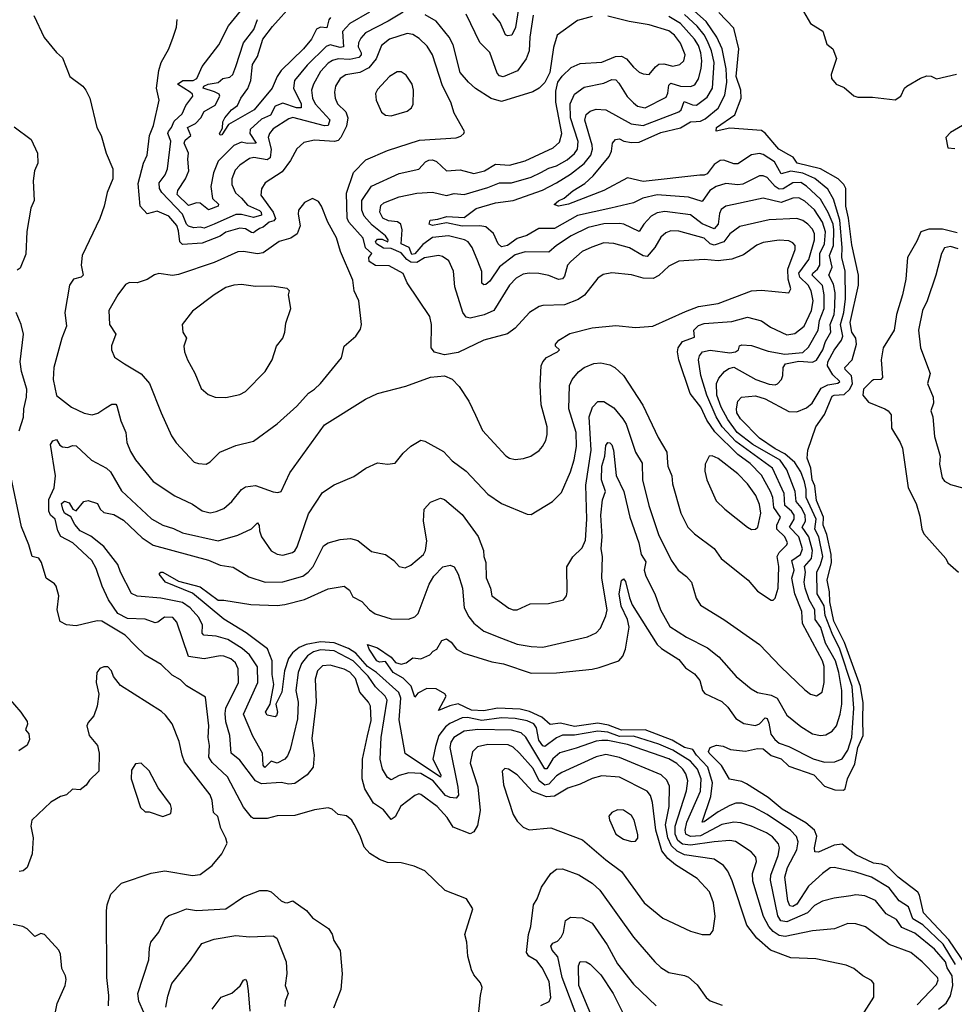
# Model space of a CAD drawing. Extents: x 1246169 to 1426871, y 660025 to 763458.
# Tile 183 of 256: x 1324768 to 1329515, y 705739 to 710743. Entities that reach past the tile are written whole.
import ezdxf

# ---------------------------------------------------------------- set-up
doc = ezdxf.new("R2010")
doc.units = 0

msp = doc.modelspace()

# ---------------------------------------------------------------- linework, layer by layer
at = {"layer": '0CON20XD'}
for points in [[(1326715, 710781.9), (1326638.8, 710735), (1326524.1, 710675.9), (1326500.8, 710649.2), (1326489.2, 710625), (1326487.3, 710605), (1326501.7, 710575), (1326501.3, 710565), (1326489.4, 710550.6), (1326445, 710541.2), (1326385, 710543.7), (1326356.1, 710536.1), (1326335, 710522.4), (1326295, 710479.6), (1326260, 710415), (1326250.5, 710385), (1326255.6, 710345), (1326268, 710315), (1326342.5, 710235), (1326335, 710205.5), (1326316.2, 710203.8), (1326155, 710245.6), (1326135, 710239.2), (1326055, 710188.2), (1326036.2, 710165), (1326030, 710145), (1326044.6, 710085), (1326039.1, 710040.9), (1326025, 710031.9), (1325957.1, 710042.9), (1325935, 710038.6), (1325886.4, 710003.6), (1325862.1, 709977.9), (1325845.3, 709935), (1325845.8, 709905), (1325863.1, 709863.1), (1325895, 709837.1), (1325925, 709801.2), (1325985, 709773.6), (1325994.3, 709765), (1325995, 709749.1), (1325955, 709738.2), (1325895, 709752.6), (1325865, 709753.7), (1325755.8, 709704.2), (1325705, 709684), (1325685, 709688.4), (1325652.5, 709685), (1325625, 709693.3), (1325615, 709704.1), (1325594.5, 709754.5), (1325488.9, 709865), (1325478, 709885), (1325476.3, 709915), (1325505.6, 709954.4), (1325518.6, 709985), (1325535.2, 710125.2), (1325520.6, 710165), (1325523.4, 710175), (1325539.2, 710195), (1325551.6, 710228.4), (1325592.2, 710265), (1325611.9, 710308.1), (1325646.2, 710355), (1325645.3, 710365), (1325633.9, 710375), (1325568.6, 710415), (1325596.4, 710433.6), (1325648.8, 710435), (1325667.8, 710445), (1325694.4, 710505), (1325778.5, 710615), (1325828.3, 710711.7), (1325944.1, 710855)], [(1327312.9, 710877.1), (1327286.6, 710703.4), (1327267.1, 710665), (1327245, 710660.6), (1327235, 710667.1), (1327208.7, 710728.6), (1327170.5, 710775)], [(1326345.8, 710754.2), (1326337, 710743), (1326327.7, 710702.3), (1326295, 710705.2), (1326275.3, 710695), (1326250, 710645), (1326209.3, 710595), (1326095.3, 710485), (1326075.3, 710455), (1326049.6, 710395), (1325958, 710285), (1325829, 710211), (1325795, 710158.2), (1325785, 710156), (1325781.8, 710165), (1325797.4, 710192.6), (1325799.5, 710225), (1325809.4, 710245), (1325843.1, 710285), (1325873.2, 710306.8), (1325890.6, 710345), (1325925.9, 710394.1), (1325941, 710435), (1325949.8, 710515), (1325975, 710555.5), (1326003.2, 710645), (1326051.6, 710708.4), (1326155.4, 710824.6)], [(1328905, 706434.6), (1328885, 706432.3), (1328845.2, 706404.8), (1328775, 706340.3), (1328715, 706248.6), (1328695, 706236.7), (1328679.5, 706239.5), (1328669.1, 706265), (1328653.6, 706385), (1328667.8, 706435), (1328715.9, 706525), (1328722.2, 706565), (1328712.9, 706592.9), (1328682.5, 706625), (1328565, 706703.9), (1328495, 706740.6), (1328435, 706761.9), (1328405, 706761.2), (1328375, 706749.4), (1328315, 706718.1), (1328245, 706666), (1328234.5, 706664.5), (1328277.7, 706795), (1328287.1, 706865), (1328263.8, 706945), (1328204.9, 707005), (1328187.5, 707035), (1328145, 707044.6), (1328081.2, 707081.2), (1327944.2, 707134.2), (1327825, 707132.9), (1327757.7, 707157.7), (1327705, 707167.8), (1327585, 707151.1), (1327515, 707168.4), (1327462.2, 707162.2), (1327419.2, 707199.2), (1327356.9, 707226.9), (1327309, 707239), (1327195, 707244), (1327125, 707231.5), (1327063.3, 707235), (1326995, 707267), (1326953, 707257), (1326895, 707232.9), (1326934.5, 707305), (1326927.8, 707317.8), (1326883.4, 707343.4), (1326835, 707343.6), (1326790, 707320), (1326775, 707300), (1326756.5, 707356.5), (1326715, 707396.9), (1326664, 707425), (1326625, 707482.5), (1326595, 707478.6), (1326581.4, 707485), (1326542.5, 707545), (1326535, 707567.5), (1326585, 707551.4), (1326655, 707504), (1326676.9, 707476.9), (1326705, 707467.8), (1326730.8, 707475), (1326765, 707500.3), (1326805, 707495.5), (1326851.2, 707515), (1326867.5, 707535), (1326886.7, 707545), (1326911.9, 707588.1), (1326935, 707596.5), (1326959.7, 707579.7), (1326986.2, 707545), (1327023.8, 707523.8), (1327165, 707479.3), (1327225, 707470), (1327365, 707423.1), (1327495, 707423.8), (1327675, 707442.1), (1327710.6, 707450.6), (1327810.8, 707485), (1327831.9, 707508.1), (1327845.3, 707544.7), (1327863.8, 707656.2), (1327855.7, 707695.7), (1327823.5, 707763.5), (1327813.1, 707825), (1327825, 707892.5), (1327835, 707902), (1327845, 707888.8), (1327864.7, 707805), (1327879.4, 707769.4), (1328005, 707568.5), (1328027.4, 707547.4), (1328115, 707491.5), (1328149.3, 707449.3), (1328195, 707419.4), (1328221.9, 707385), (1328236.7, 707335), (1328248.2, 707318.2), (1328335, 707277.9), (1328365, 707249.5), (1328405, 707191.5), (1328446.5, 707166.5), (1328505, 707156.2), (1328525, 707165.3), (1328555, 707194.6), (1328565, 707192.2), (1328572.1, 707167.9), (1328583, 707113), (1328603.1, 707085), (1328625, 707067.1), (1328675, 707048.9), (1328797.4, 706987.4), (1328855, 706970.7), (1328908.3, 706971.7), (1328945, 706987.3), (1328975, 707031.1), (1328994.3, 707095), (1329004.6, 707245), (1328996.5, 707355), (1328934.3, 707544.3), (1328894, 707624), (1328858.3, 707715), (1328853.6, 707765), (1328818.2, 707825), (1328817.1, 707935), (1328836, 707974), (1328846.9, 708015), (1328827.4, 708115), (1328806.8, 708155), (1328813, 708205), (1328761.9, 708315), (1328763.2, 708355), (1328754.6, 708394.6), (1328735, 708444.7), (1328705, 708493), (1328655, 708537.3), (1328605, 708562), (1328525, 708616.7), (1328429.3, 708715), (1328410.7, 708745), (1328409, 708765), (1328415.8, 708804.2), (1328434.7, 708825.3), (1328505, 708831.4), (1328555, 708816), (1328675, 708751.8), (1328715, 708750.4), (1328765, 708770.2), (1328793.7, 708795), (1328838.9, 708871.1), (1328872, 708888), (1328924.1, 708895.9), (1328933.3, 708905), (1328898, 708938), (1328870.6, 708985), (1328873.4, 709005), (1328905.3, 709064.7), (1328942.4, 709115), (1328948.6, 709135), (1328936.9, 709195), (1328953.4, 709255), (1328961.7, 709325), (1328960.5, 709465), (1328943.2, 709535), (1328946.2, 709585), (1328934.3, 709725), (1328901.5, 709831.5), (1328872.4, 709882.4), (1328807.1, 709937.1), (1328745, 709963.3), (1328685, 709973.3), (1328635, 709959.2), (1328601.8, 710021.8), (1328545, 710058.3), (1328525, 710063.8), (1328485, 710055.8), (1328415, 710010), (1328395, 710010), (1328345, 710029.7), (1328325, 710027.8), (1328295, 710006.9), (1328259.4, 709960.6), (1328245, 709953.1), (1328222.5, 709952.5), (1327935, 709920.9), (1327855, 709939.7), (1327735, 709874.6), (1327555, 709806.2), (1327505, 709795.5), (1327483.3, 709803.3), (1327505, 709822.3), (1327534, 709836), (1327576.8, 709873.2), (1327638.9, 709911.1), (1327680.5, 709949.5), (1327761.1, 710048.9), (1327773.1, 710075), (1327779.4, 710115), (1327794.7, 710135.3), (1327815, 710137.5), (1327836.3, 710126.3), (1327875, 710119.1), (1327915, 710120.8), (1328025, 710169.2), (1328125, 710193.5), (1328175.8, 710225), (1328203.6, 710226.4), (1328225, 710227.3), (1328250.2, 710239.8), (1328316.4, 710293.6), (1328349.5, 710360.5), (1328360, 710425), (1328356.8, 710493.2), (1328335.1, 710595), (1328309.6, 710655), (1328254.9, 710734.9), (1328164.2, 710814.2)], [(1324840, 710765), (1324892.4, 710652.4), (1324955, 710576.2), (1324985, 710550), (1325022, 710455), (1325088.8, 710405), (1325104, 710385), (1325124.2, 710344.2), (1325159.2, 710195), (1325180.8, 710155), (1325206, 710065), (1325240, 709985), (1325240.8, 709935), (1325212.5, 709865), (1325197.1, 709795), (1325175, 709732.5), (1325085.6, 709545), (1325078.9, 709495), (1325090.5, 709445), (1325080, 709435), (1325041.4, 709425), (1325020.4, 709395), (1324997.5, 709255), (1325004.4, 709185), (1324981.9, 709125), (1324941.4, 708975), (1324937.5, 708915), (1324954.2, 708834.2), (1325031.2, 708775), (1325095, 708743.5), (1325135, 708735.6), (1325165, 708743.1), (1325205, 708771.5), (1325235, 708790), (1325255, 708788.6), (1325261.7, 708781.7), (1325281.2, 708705), (1325307.3, 708645), (1325311.5, 708595), (1325329.6, 708549.6), (1325356.2, 708506.2), (1325445, 708396.9), (1325555, 708324.4), (1325645, 708280.4), (1325695, 708246.9), (1325735, 708237.3)], [(1326535, 707103.8), (1326552.2, 707182.2), (1326549.8, 707255), (1326539.7, 707275), (1326496.1, 707325), (1326473.8, 707395), (1326445, 707427.1), (1326415, 707442.9), (1326345, 707463.1), (1326305, 707458.8), (1326280, 707435), (1326268.9, 707391.1), (1326273.1, 707275), (1326250.9, 707090.9), (1326263.9, 707005), (1326257.5, 706945), (1326228.5, 706905), (1326165, 706861.1), (1326135, 706858.7), (1326095, 706866.2), (1325995, 706859.2), (1325966, 706876), (1325885, 706979.7), (1325841.2, 707015), (1325835.3, 707105), (1325814.8, 707174.8), (1325811.8, 707218.2), (1325815.2, 707245), (1325879.5, 707375), (1325876.6, 707445), (1325864.5, 707475), (1325840.6, 707495), (1325805, 707509.6), (1325785, 707510.9), (1325705, 707494.4), (1325625, 707507.1), (1325565, 707682), (1325544.7, 707704.7), (1325503.3, 707706.7), (1325468.4, 707681.6), (1325455, 707678.9), (1325405, 707697.2), (1325315, 707699.8), (1325265.8, 707725), (1325218.3, 707795), (1325186.1, 707865), (1325155.4, 707955), (1325134, 707995), (1325036.9, 708085), (1324977.2, 708117.2), (1324962, 708145), (1324947.3, 708205), (1324924.5, 708224.5), (1324915.9, 708245), (1324914.8, 708305), (1324942.4, 708365), (1324949.5, 708425), (1324924.4, 708585), (1324935, 708603.8), (1324955, 708610), (1324971.8, 708581.8), (1324985, 708572.1), (1325011.5, 708568.5), (1325035, 708579.2), (1325055, 708576.9), (1325132.5, 708505), (1325209.1, 708465), (1325228.2, 708445), (1325285, 708348.2), (1325437, 708207), (1325494.2, 708175), (1325548.3, 708158.3), (1325595.3, 708135.3), (1325775, 708095.3), (1325875, 708123.5), (1325945, 708156.2), (1325975, 708185.7), (1325983.2, 708173.2), (1325985.5, 708145), (1325996.4, 708115), (1326045, 708044.4), (1326075, 708027.9), (1326105, 708022.5), (1326154, 708036), (1326165.8, 708044.2), (1326176.2, 708063.8), (1326235, 708232.5), (1326305, 708340.8), (1326365, 708380), (1326465, 708421.2), (1326525.9, 708464.1), (1326585, 708491.2), (1326635, 708484.2), (1326675, 708490), (1326715, 708540), (1326753.6, 708576.4), (1326805, 708606.9), (1326825, 708601.9), (1326919.6, 708549.6), (1326965, 708501.9), (1327035, 708448.6), (1327145, 708332.5), (1327215, 708284.2), (1327345, 708231.2), (1327365, 708228.8), (1327473.3, 708295), (1327519.5, 708340.5), (1327566, 708445), (1327584.3, 708505.7), (1327596.1, 708573.9), (1327594.2, 708645), (1327556.9, 708765), (1327560.5, 708885), (1327574.5, 708915), (1327606.6, 708953.4), (1327635, 708975.6), (1327684.2, 708995.8), (1327719.6, 708999.6), (1327765, 708988.5), (1327790.6, 708975), (1327834.6, 708934.6), (1327932.9, 708785), (1328010, 708620), (1328054.4, 708545), (1328057.7, 708492.3), (1328059.2, 708475), (1328080.5, 708425), (1328084.4, 708385), (1328125.5, 708235), (1328160.9, 708165), (1328195, 708130.5), (1328295, 708055.7), (1328330, 708005), (1328468.6, 707895), (1328515, 707839.2), (1328585, 707793.8), (1328595, 707793.8), (1328605, 707803.3), (1328620, 707855), (1328624.2, 707965), (1328615.9, 708015), (1328625.2, 708035), (1328665.2, 708074.8), (1328667.1, 708085), (1328654, 708115), (1328613.7, 708155), (1328614, 708175), (1328632.8, 708215), (1328598.8, 708265), (1328593.4, 708315), (1328581.3, 708345), (1328535, 708427.8), (1328477.7, 708487.7), (1328415, 708533.5), (1328298.1, 708648.1), (1328258.8, 708708.8), (1328227.1, 708775), (1328173, 708843), (1328115.2, 709015), (1328109.3, 709055), (1328112.9, 709075), (1328135, 709107.1), (1328195, 709130), (1328191.2, 709165), (1328215, 709189.4), (1328245, 709198.9), (1328385, 709210), (1328465, 709230.9), (1328535, 709212.1), (1328581.2, 709181.2), (1328665, 709141.5), (1328705, 709148.4), (1328752.8, 709185), (1328789, 709265), (1328798.2, 709315), (1328788.6, 709365), (1328772.9, 709395), (1328730, 709435), (1328725.2, 709454.8), (1328776.3, 709525), (1328805.2, 709625), (1328804.8, 709655), (1328795, 709678.5), (1328770.4, 709705), (1328745, 709723.1), (1328715, 709733.6), (1328575, 709725.8), (1328425, 709692.5), (1328375.5, 709654.5), (1328345.1, 709614.9), (1328295, 709598.2), (1328275, 709603.7), (1328245, 709632.9), (1328115, 709668.4), (1328075, 709670), (1328050.3, 709659.7), (1328025, 709638.8), (1327993.7, 709585), (1327955, 709540.3), (1327935, 709543), (1327865, 709583.2), (1327786.2, 709606.2), (1327735, 709609.2), (1327673.4, 709586.6), (1327624.5, 709565), (1327566.4, 709515), (1327550, 709495), (1327535, 709439.2), (1327525, 709426.2), (1327505, 709423.1), (1327455, 709443.3), (1327405, 709452.7), (1327355, 709455.4), (1327325, 709449.6), (1327290.1, 709429.9), (1327256.1, 709393.9), (1327175.2, 709264.8), (1327127.2, 709242.8), (1327055, 709227.2), (1327035, 709231.8), (1327018.2, 709255), (1326977.3, 709385), (1326971.5, 709465), (1326947.7, 709517.7), (1326915, 709539.6), (1326894.7, 709544.7), (1326823.2, 709533.2), (1326785, 709509.3), (1326755, 709511.1), (1326734.5, 709524.5), (1326705, 709558.7), (1326655, 709581.3), (1326615, 709582.3), (1326580.8, 709605), (1326574.9, 709615.1), (1326585, 709628.7), (1326608.5, 709628.5), (1326636.7, 709615), (1326638.5, 709625), (1326625.2, 709645.2), (1326558.3, 709698.3), (1326518.1, 709745), (1326505.6, 709775), (1326505.8, 709825), (1326555, 709897.3), (1326695, 709961.8), (1326795, 709983.1), (1326828.5, 710021.5), (1326845, 710029.7), (1326865, 710031.1), (1326885, 710023.5), (1326935.3, 709975.3), (1327005, 709980.8), (1327075, 709962.1), (1327128.9, 709975), (1327185, 710008.8), (1327255, 710003.2), (1327335, 710025.8), (1327477.9, 710092.1), (1327509.4, 710120.6), (1327520.7, 710165), (1327490.3, 710325), (1327490.7, 710379.3), (1327501.1, 710425), (1327523.2, 710456.8), (1327569.3, 710500.7), (1327615, 710520.4), (1327725, 710528.1), (1327794, 710556), (1327825, 710557.5), (1327849.2, 710545), (1327885, 710502.1), (1327915, 710477.3), (1327935, 710467.7), (1327964.5, 710464.5), (1327996.5, 710503.5), (1328015, 710516.7), (1328039.3, 710519.3), (1328085, 710507.6), (1328120, 710515), (1328140.4, 710535), (1328147.6, 710565), (1328125, 710623.6), (1328093.3, 710665), (1328065, 710686.7), (1327965, 710716.9), (1327863.7, 710733.7), (1327755, 710761.8)], [(1329326.2, 705736.2), (1329425, 705840.5), (1329433.4, 705863.4), (1329428.9, 705875), (1329351.2, 705955), (1329295, 706003.2), (1329183.7, 706043.7), (1329063.4, 706133.4), (1329015, 706148.8), (1328975, 706150), (1328907.3, 706122.7), (1328795, 706112.6), (1328656.7, 706083.3), (1328625, 706089.6), (1328595, 706109.2), (1328572.6, 706135), (1328545.2, 706185), (1328491.9, 706365), (1328489.7, 706405), (1328509.6, 706465), (1328507.7, 706487.7), (1328483.3, 706515), (1328402.8, 706567.2), (1328375, 706571.6), (1328295, 706565.5), (1328175, 706548.2), (1328135, 706553.8), (1328111.3, 706571.3), (1328096.6, 706605), (1328097.1, 706645), (1328154.1, 706825), (1328160.8, 706875), (1328150.5, 706910.5), (1328135.7, 706935), (1328105, 706962.5), (1328065, 706986.2), (1327855, 707059.7), (1327755, 707080.5), (1327725, 707081), (1327695, 707077.2), (1327595, 707040.5), (1327512, 707018), (1327475, 706987.6), (1327445, 706936.9), (1327435, 706936.7), (1327337.9, 707097.9), (1327315, 707118.9), (1327265, 707132.4), (1327094.6, 707135.4), (1327025, 707128.3), (1326972, 707095), (1326958.1, 707071.9), (1326952.6, 707045), (1326992.8, 706842.8), (1326997, 706803), (1326985, 706786.5), (1326955, 706790), (1326931.3, 706801.3), (1326867.4, 706875), (1326805, 706912.5), (1326745, 706915.3), (1326695, 706902.5), (1326655, 706880.5), (1326635, 706892.7), (1326611.1, 706935), (1326598.1, 706985), (1326603.4, 707095), (1326634.4, 707285), (1326624.8, 707305), (1326575, 707352.1), (1326537.3, 707407.3), (1326461.1, 707485), (1326365, 707535.1), (1326295, 707541.5), (1326259.8, 707530.2), (1326229, 707511), (1326198.3, 707471.7), (1326182.6, 707425), (1326170.4, 707335), (1326182.6, 707275), (1326179.2, 707190.8), (1326141.7, 707035), (1326127.9, 707002.1), (1326113.9, 706986.1), (1326075, 706965.2), (1326045, 706974.7), (1326013.5, 706943.5), (1326003.8, 706955), (1326001.3, 707015), (1325952.5, 707102.5), (1325904.5, 707214.5), (1325976.5, 707375), (1325975.2, 707455), (1325935, 707514.8), (1325898, 707548), (1325825, 707593.3), (1325765, 707609.8), (1325703.3, 707615), (1325694.8, 707625), (1325695.6, 707665.6), (1325677.7, 707705), (1325633.7, 707753.7), (1325595, 707781.6), (1325483.8, 707803.8), (1325365, 707813.9), (1325335, 707826.7), (1325279.4, 707935), (1325266.1, 707975), (1325195, 708065.6), (1325128.6, 708118.6), (1325075, 708146), (1325047.3, 708177.3), (1325027.4, 708217.4), (1324995, 708236.3), (1324986.2, 708255), (1324980.3, 708285), (1324995, 708295.7), (1325018.4, 708288.4), (1325038.1, 708255), (1325055, 708246.9), (1325094, 708295), (1325115, 708300.5), (1325162.5, 708285), (1325176.9, 708255), (1325195, 708239.6), (1325245, 708229.2), (1325295, 708200), (1325389.3, 708109.3), (1325445, 708072.4), (1325726.6, 707996.6), (1325785, 707971.8), (1325851.4, 707961.4), (1325931.3, 707911.3), (1326015, 707884.1), (1326105, 707885.9), (1326205, 707915.3), (1326233.1, 707935), (1326258, 707965), (1326310, 708070), (1326335, 708084.5), (1326395, 708101.8), (1326447.2, 708107.2), (1326485, 708097.1), (1326555, 708040.6), (1326625, 708025.7), (1326668, 707995), (1326695, 707964), (1326725, 707957.1), (1326755, 707971.4), (1326819.2, 708025), (1326828.3, 708045), (1326835.7, 708095), (1326818.2, 708195), (1326821.5, 708255), (1326855, 708291.4), (1326905, 708311.9), (1326925, 708304.4), (1327015, 708228.5), (1327096.5, 708116.5), (1327123.8, 708045), (1327125.4, 708015), (1327136.1, 707985), (1327136.7, 707906.7), (1327159.5, 707855), (1327165.7, 707815), (1327252.9, 707752.9), (1327275, 707743.8), (1327295, 707743.8), (1327361.2, 707775), (1327454.2, 707775.8), (1327529.2, 707795), (1327544.5, 707815), (1327548.7, 707835), (1327547.5, 707962.5), (1327576.7, 708013.3), (1327625, 708060), (1327641.3, 708098.7), (1327649.1, 708205), (1327642.5, 708377.5), (1327671.2, 708555), (1327660.3, 708725), (1327677.3, 708775), (1327705, 708803.3), (1327735, 708802.2), (1327785, 708771.2), (1327832, 708715), (1327847.4, 708687.4), (1327896.2, 708546.2), (1327929.2, 708489.2), (1327930.7, 708405), (1327962.8, 708275), (1328013.2, 708126.8), (1328077.4, 707997.4), (1328112.9, 707945), (1328155, 707914.2), (1328180.6, 707885), (1328203.6, 707803.6), (1328225, 707768), (1328345, 707694.4), (1328525, 707568.1), (1328633.1, 707455), (1328755, 707337.1), (1328785, 707315.7), (1328815, 707307.1), (1328843.6, 707326.4), (1328853.8, 707375), (1328854, 707456), (1328845.8, 707485), (1328744.8, 707675), (1328740, 707735), (1328705.6, 707825.6), (1328689.6, 707905), (1328701.2, 707945), (1328690.5, 707995), (1328733.9, 708025), (1328743.5, 708055), (1328724.8, 708115), (1328677.3, 708165), (1328701.6, 708205), (1328701.3, 708225), (1328688.8, 708245), (1328653.9, 708275), (1328650.3, 708335), (1328591.7, 708465), (1328405, 708599.3), (1328335.1, 708675), (1328305.9, 708725), (1328258.7, 708835), (1328227.2, 708935), (1328215.3, 709015), (1328220, 709035), (1328236.7, 709055), (1328275, 709063.3), (1328375, 709051.1), (1328404.2, 709055), (1328419.4, 709065), (1328423.7, 709086.3), (1328435, 709091.4), (1328485, 709087.5), (1328569.5, 709059.5), (1328655, 709044.1), (1328745, 709052.6), (1328775, 709079.1), (1328823, 709165), (1328831.1, 709215), (1328854.1, 709275.9), (1328854.6, 709344.6), (1328845, 709392.7), (1328793.6, 709445), (1328796.1, 709455), (1328819.6, 709475), (1328831.5, 709495), (1328831.7, 709555), (1328854.9, 709605), (1328860, 709665), (1328845.9, 709715), (1328805, 709777), (1328755, 709821.6), (1328725, 709838.4), (1328695, 709836.9), (1328634.8, 709814.8), (1328545, 709836.5), (1328394.7, 709804.7), (1328355, 709795.9), (1328331.6, 709778.4), (1328322.4, 709757.6), (1328316, 709704), (1328295, 709679.7), (1328235, 709705.6), (1328175, 709751.2), (1328045, 709768.1), (1328005, 709762.5), (1327975, 709745.3), (1327937.3, 709705), (1327915, 709666.2), (1327836.4, 709703.6), (1327815, 709708.3), (1327735, 709706), (1327655, 709688), (1327569.2, 709645), (1327493.6, 709596.4), (1327455, 709562.5), (1327335, 709563.2), (1327285, 709548.3), (1327205, 709488.1), (1327155.1, 709414.9), (1327135, 709397.9), (1327125, 709396), (1327114.8, 709404.8), (1327114.3, 709464.3), (1327094.6, 709515.4), (1327065.9, 709585.9), (1327045.6, 709615), (1327026.2, 709625), (1326945, 709644.3), (1326865, 709635.6), (1326815, 709600.4), (1326775, 709554), (1326759.7, 709549.7), (1326745.1, 709585.1), (1326704.5, 709605), (1326710.8, 709675), (1326703.1, 709705), (1326686.5, 709716.5), (1326640.4, 709720.4), (1326612.5, 709735), (1326596.3, 709765), (1326601.3, 709798.7), (1326617.4, 709812.6), (1326695, 709842.9), (1326785, 709861), (1326865, 709866.2), (1326935, 709849.7), (1326975, 709860.7), (1327025, 709854.3), (1327145, 709890), (1327205, 709914.7), (1327265, 709914.7), (1327365, 709942.3), (1327415, 709966.3), (1327455, 709988.6), (1327495, 709999.8), (1327548.1, 710031.9), (1327585, 710063.1), (1327600.7, 710085), (1327604.4, 710125), (1327565.1, 710245.1), (1327563.4, 710315), (1327585, 710364.6), (1327635, 710400.8), (1327735, 710420.3), (1327775, 710439.7), (1327795, 710438.2), (1327811.6, 710421.6), (1327853.7, 710353.7), (1327885, 710320.4), (1327905, 710304), (1327945, 710295.9), (1328050.8, 710349.2), (1328060.6, 710369.4), (1328065, 710410.8), (1328075, 710420.8), (1328125, 710406), (1328175, 710403.2), (1328197.3, 710412.7), (1328215, 710443.1), (1328228.9, 710495), (1328232.8, 710535), (1328227.6, 710575), (1328215, 710611.8), (1328195, 710644.7), (1328125, 710724.1), (1328065, 710760.3)], [(1325735, 708237.3), (1325765, 708244.5), (1325805, 708259.4), (1325845, 708295.6), (1325895, 708355.6), (1325915, 708369.5), (1325965, 708375.4), (1326055, 708344.5), (1326078.9, 708341.1), (1326095, 708345.8), (1326139.1, 708440.9), (1326315.7, 708685), (1326523.8, 708815), (1326585, 708842.9), (1326729.7, 708880.3), (1326855, 708926), (1326925, 708933.3), (1326965, 708916.2), (1326999.1, 708879.1), (1327049.4, 708805), (1327082.8, 708732.8), (1327119.2, 708655), (1327236.6, 708526.6), (1327255, 708514.3), (1327285, 708508.6), (1327327.4, 708512.6), (1327364.5, 708525.5), (1327405.5, 708554.5), (1327422.5, 708575), (1327439.4, 708605), (1327446.9, 708635), (1327447.3, 708675), (1327416.6, 708786.6), (1327410.9, 708885), (1327416.2, 708985), (1327424.5, 709005), (1327444.2, 709025.8), (1327500, 709055), (1327508.8, 709065), (1327488.8, 709085), (1327488.8, 709095), (1327506.2, 709115), (1327561.3, 709148.7), (1327675, 709177.8), (1327795, 709188.9), (1327895, 709179.6), (1327984, 709185), (1328148.8, 709261.2), (1328215, 709285.2), (1328315, 709301.8), (1328485, 709366.2), (1328535, 709369.2), (1328675, 709355.8), (1328685.5, 709375), (1328670.4, 709425), (1328670.3, 709475), (1328707.5, 709575), (1328705.9, 709595.9), (1328695, 709610), (1328675, 709618.8), (1328625, 709622.5), (1328545, 709610.9), (1328512.3, 709597.7), (1328445, 709547.5), (1328385, 709526.2), (1328315, 709517.1), (1328245, 709523.8), (1328115, 709516.7), (1328065, 709490.9), (1328015, 709442.7), (1327985, 709428), (1327935, 709429.2), (1327876, 709446), (1327775, 709457.3), (1327732.2, 709447.8), (1327705, 709429.2), (1327636.3, 709343.7), (1327605, 709320.6), (1327535, 709293.5), (1327425, 709290.4), (1327406, 709285), (1327357.1, 709255), (1327285, 709175.6), (1327245, 709147.5), (1327125, 709114), (1326995, 709051.5), (1326925, 709040.5), (1326875, 709054.2), (1326857.5, 709075), (1326859.5, 709195), (1326850.5, 709235), (1326736.5, 709406.5), (1326715, 709453.3), (1326645, 709491.8), (1326575.2, 709494.8), (1326543.1, 709515), (1326540.6, 709535), (1326556.9, 709555), (1326524.7, 709584.7), (1326513, 709633), (1326439.4, 709715), (1326431, 709735), (1326427.5, 709862.5), (1326463.4, 709966.6), (1326525, 710030.7), (1326635, 710078.2), (1326798.8, 710131.2), (1326985, 710142.9), (1327007.8, 710152.2), (1327023.3, 710165), (1327026.2, 710175), (1326975, 710268.8), (1326957.3, 710325), (1326915, 710408), (1326864, 710565), (1326838.1, 710608.1), (1326797.1, 710647.1), (1326765, 710667.7), (1326735, 710673.2), (1326646, 710644), (1326605, 710612.5), (1326578.9, 710545), (1326541.1, 710498.9), (1326495, 710475.8), (1326425, 710462.4), (1326395, 710444.5), (1326371.6, 710405), (1326366, 710375), (1326369.2, 710345), (1326382.1, 710315), (1326424.8, 710274.8), (1326434.5, 710245), (1326427.6, 710202.4), (1326398.1, 710145), (1326385, 710129.7), (1326365.8, 710124.2), (1326265, 710130.4), (1326210.2, 710119.8), (1326175, 710087.5), (1326142.7, 710027.3), (1326100.1, 709969.9), (1326015, 709914.2), (1325996.2, 709883.8), (1325991.9, 709851.9), (1326055.2, 709765.2), (1326066.6, 709733.4), (1326058.9, 709721.1), (1326035, 709713.6), (1326005, 709688.5), (1325985, 709682.9), (1325963.6, 709666.4), (1325955, 709659.6), (1325945, 709661.8), (1325915, 709680.9), (1325885, 709684.1), (1325815, 709662.9), (1325785, 709643.7), (1325695, 709608.4), (1325595, 709600.9), (1325581.7, 709615), (1325575, 709670), (1325565, 709696.7), (1325525, 709744), (1325465, 709770), (1325415, 709756.2), (1325380, 709795), (1325368.6, 709911.4), (1325395.6, 710015), (1325415.6, 710055), (1325427.5, 710155), (1325447.8, 710205), (1325475.5, 710335), (1325461.9, 710395), (1325474.5, 710485.5), (1325485.8, 710525), (1325524.3, 710595), (1325547.8, 710655), (1325564.3, 710705.7), (1325567.5, 710745)], [(1325923.6, 710113.6), (1325895, 710120.4), (1325855, 710103.6), (1325775, 710023.8), (1325752.2, 709965), (1325737.7, 709895), (1325747.3, 709835), (1325777.8, 709805), (1325775.6, 709795), (1325727, 709777), (1325685, 709811.5), (1325665, 709812), (1325625, 709798.8), (1325567.4, 709855), (1325570, 709875), (1325610.2, 709935), (1325626.8, 709975), (1325621.1, 710035), (1325624.7, 710065.3), (1325603.5, 710116.5), (1325608.5, 710131.5), (1325637.1, 710155), (1325620.4, 710195), (1325660.6, 710215), (1325688.4, 710245), (1325703.9, 710276.1), (1325760.5, 710309.5), (1325783.3, 710355), (1325780.4, 710365), (1325757.5, 710377.5), (1325699.6, 710395), (1325703.3, 710405), (1325725, 710416), (1325775, 710423.8), (1325798.9, 710445), (1325835, 710451), (1325850, 710465), (1325866, 710505), (1325905, 710626.5), (1325957.3, 710692.7), (1325976.1, 710745)], [(1326545, 710781.2), (1326445, 710723.7), (1326407.1, 710682.9), (1326411.5, 710605), (1326395, 710601.8), (1326345, 710616), (1326325, 710606.7), (1326227.6, 710512.4), (1326163.8, 710435), (1326157.5, 710395), (1326197.3, 710315), (1326197.8, 710295), (1326174.2, 710295.8), (1326105, 710319.6), (1326065, 710303.7), (1326042.1, 710257.9), (1325995, 710238), (1325938.3, 710185), (1325936.7, 710165), (1325968.1, 710115), (1325923.6, 710113.6)], [(1327675, 710759.3), (1327601, 710739), (1327498, 710665), (1327478.5, 710601.5), (1327460, 710475), (1327435.4, 710424.6), (1327405.8, 710395), (1327374, 710376), (1327215, 710327.3), (1327162.9, 710342.9), (1327083.6, 710393.6), (1327046.9, 710425), (1327005.3, 710475), (1326968.7, 710615), (1326948.9, 710655), (1326883.6, 710735), (1326827.3, 710767.3)], [(1327769.5, 709785), (1327601.7, 709748.3), (1327485, 709682.6), (1327405, 709681.8), (1327342.8, 709647.2), (1327295, 709631.2), (1327245, 709595.3), (1327215, 709588.5), (1327198.1, 709605), (1327175, 709657.5), (1327135, 709690), (1327105, 709695.6), (1327015, 709694.7), (1326935, 709710.9), (1326865, 709697.5), (1326846.7, 709705), (1326851.9, 709725), (1326890.9, 709729.1), (1326937, 709743), (1327025, 709738.4), (1327086.2, 709783.8), (1327185, 709811.9), (1327275, 709824.1), (1327422.4, 709877.6), (1327495, 709913.8), (1327565, 709958.4), (1327635, 710012), (1327669.4, 710055), (1327678, 710085), (1327676.2, 710105), (1327637.6, 710232.4), (1327645, 710261.1), (1327665, 710278.7), (1327695, 710288.4), (1327744.7, 710284.7), (1327874.2, 710214.2), (1327935, 710205.9), (1328115.7, 710274.3), (1328127, 710285), (1328142.9, 710327.1), (1328185, 710310.3), (1328205, 710309.2), (1328260.1, 710349.9), (1328286.5, 710395), (1328295.1, 710525), (1328281.2, 710585), (1328261.1, 710635), (1328245, 710665.7), (1328208.8, 710711.2), (1328145, 710770)], [(1327375, 710765.8), (1327358.7, 710655), (1327355.2, 710585), (1327340.7, 710545), (1327295.9, 710484.1), (1327223.3, 710453.3), (1327205, 710458.8), (1327192.3, 710472.3), (1327155, 710576.2), (1327105, 710628), (1327035, 710771.4)], [(1329576.5, 705935), (1329487.5, 706067.5), (1329358.8, 706205), (1329338.5, 706295), (1329330, 706310), (1329230.4, 706385), (1329175, 706439.7), (1329145, 706452.1), (1329105, 706457.1), (1329015, 706499.1), (1328945, 706553.2), (1328905, 706549.1), (1328825, 706512.5), (1328806.7, 706515), (1328804.4, 706534.4), (1328816, 706594), (1328804.7, 706625), (1328761.7, 706661.7), (1328641.5, 706731.5), (1328569.7, 706789.7), (1328460.1, 706860.1), (1328435, 706872), (1328373.3, 706883.3), (1328332.4, 706952.4), (1328269.5, 707015), (1328266.5, 707025), (1328274.7, 707045), (1328306.7, 707056.7), (1328340.7, 707050.7), (1328377.5, 707035), (1328455, 707025.5), (1328515, 707039.1), (1328545, 707037.8), (1328584.5, 707004.5), (1328635, 706986.9), (1328675, 706950.5), (1328800.8, 706905), (1328855, 706848.1), (1328908.7, 706828.7), (1328952.8, 706827.2), (1328960.8, 706835), (1328972.6, 706885), (1329009.1, 706960.9), (1329025.8, 707045), (1329052.2, 707105), (1329051, 707189), (1329051.5, 707271.5), (1329038.3, 707355), (1328957.7, 707577.7), (1328903, 707687), (1328882.4, 707785), (1328880.6, 707835), (1328869.5, 707895), (1328891.5, 707985), (1328888.8, 708025), (1328867.6, 708127.6), (1328848.8, 708175), (1328850.7, 708215), (1328815, 708299.5), (1328806.9, 708375), (1328792.7, 708405), (1328786.5, 708465), (1328767.1, 708515), (1328771.6, 708555), (1328811.9, 708675), (1328855, 708736.1), (1328895, 708829.6), (1328905, 708835.9), (1328955, 708838), (1328985, 708865.2), (1328998.4, 708895), (1328992.7, 708932.7), (1328960.8, 708965), (1328959.6, 708975), (1328995.5, 709015), (1329018.2, 709095), (1329014.1, 709124.1), (1328993.8, 709155), (1328986.3, 709205), (1329028.3, 709395), (1329028, 709445), (1328995, 709598.8), (1328978.3, 709735), (1328964.2, 709795), (1328963.5, 709885), (1328954.1, 709905), (1328925.9, 709935), (1328835, 709985.8), (1328717.7, 710015), (1328696.5, 710045), (1328673.7, 710056.3), (1328623.5, 710085), (1328555, 710167.1), (1328535, 710180.6), (1328375, 710192.5), (1328305, 710176.7), (1328306.9, 710195), (1328400.5, 710259.5), (1328432.3, 710345), (1328430, 710385), (1328406.2, 710455), (1328421.1, 710595), (1328395, 710700), (1328319.6, 710779.6)], [(1328748.8, 710785), (1328784, 710724), (1328847.5, 710685), (1328868.3, 710618.3), (1328897.5, 710595), (1328916.4, 710546.4), (1328888.8, 710465), (1328891.2, 710445), (1328915, 710416.2), (1328955, 710398), (1329005, 710357.1), (1329025, 710350), (1329099.7, 710349.7), (1329215, 710336), (1329243.3, 710355), (1329262.5, 710395), (1329273.9, 710406.1), (1329343, 710447), (1329375, 710457.5), (1329397, 710457), (1329425, 710442.5), (1329526.4, 710466.4)], [(1326655, 710254.5), (1326735, 710277.8), (1326757.5, 710295), (1326766.6, 710313.4), (1326767.5, 710385), (1326760.5, 710415), (1326731.1, 710461.1), (1326705, 710478.1), (1326685, 710478.5), (1326645.3, 710454.7), (1326585, 710389.2), (1326575, 710367.5), (1326578.9, 710335), (1326605, 710274.2), (1326625, 710258.9), (1326655, 710254.5)], [(1324738.8, 710198.8), (1324825, 710133.8), (1324858, 710065), (1324858.8, 710015), (1324842, 709975), (1324836.1, 709923.9), (1324841.2, 709825), (1324823.3, 709785), (1324803.8, 709666.2), (1324798.3, 709551.7), (1324769.5, 709480.5), (1324755, 709470.4)], [(1329557.5, 710205), (1329495, 710170), (1329472.5, 710145), (1329481.7, 710091.7), (1329518.3, 710088.3)], [(1329434, 705715), (1329473.2, 705745), (1329495, 705782.1), (1329507.6, 705835), (1329504, 705885), (1329479.1, 705925), (1329469.6, 705955), (1329415, 706019.5), (1329315, 706100.2), (1329249, 706129), (1329221.3, 706171.3), (1329169.7, 706199.7), (1329115, 706266.7), (1329061.3, 706291.3), (1329015, 706295.8), (1328988.8, 706291.2), (1328905, 706279.6), (1328845, 706262.9), (1328805, 706241.1), (1328770, 706205), (1328665, 706158.3), (1328633.3, 706163.3), (1328618.4, 706188.4), (1328581.1, 706371.1), (1328582.5, 706395), (1328620.2, 706495), (1328627.8, 706535), (1328622.4, 706555), (1328590.8, 706590.8), (1328561.7, 706611.7), (1328484.1, 706644.1), (1328431, 706661), (1328395, 706664.8), (1328335, 706653.3), (1328225, 706595.1), (1328175, 706593), (1328152, 706605), (1328148.4, 706625), (1328157, 706665), (1328226.6, 706823.4), (1328228.9, 706885), (1328211.3, 706935), (1328175.1, 706975.1), (1328085, 707030.6), (1328015, 707061.4), (1327885, 707101.6), (1327815, 707101.3), (1327755, 707122.5), (1327705, 707127.7), (1327585, 707107.4), (1327525, 707106.7), (1327495, 707093.8), (1327435, 707050.3), (1327425, 707052.5), (1327405, 707081.4), (1327392.4, 707145), (1327379.8, 707165), (1327345, 707180.9), (1327285, 707192.4), (1327215, 707196), (1327115, 707182.3), (1327042.9, 707197.1), (1327015, 707196.1), (1326952.9, 707167.1), (1326930.3, 707149.7), (1326897.4, 707105), (1326880.3, 707050.3), (1326865.9, 706985), (1326906, 706905), (1326905.9, 706894.1), (1326724.8, 707014.8), (1326695.9, 707185.9), (1326703.7, 707295), (1326693.3, 707323.3), (1326580.8, 707425), (1326535, 707457), (1326475, 707524.1), (1326436.9, 707546.9), (1326365, 707576), (1326295, 707581.2), (1326222.3, 707567.7), (1326186.7, 707553.3), (1326153.9, 707526.1), (1326133.4, 707496.6), (1326113.2, 707435), (1326098.9, 707325), (1326067.8, 707265), (1326076.5, 707225), (1326072.5, 707205), (1326065, 707201.2), (1326025, 707208.6), (1326015.6, 707225), (1326040, 707265), (1326058.1, 707365), (1326050.5, 707415), (1326049.6, 707485), (1326026.7, 707546.7), (1325917.4, 707627.4), (1325805, 707696.7), (1325645, 707829.3), (1325507.5, 707885), (1325476.7, 707925), (1325484.2, 707935), (1325495, 707935.2), (1325575, 707890.3), (1325685, 707860.5), (1325775, 707792.7), (1325805, 707794.1), (1325940.9, 707770.9), (1326075, 707766.8), (1326115, 707772), (1326215, 707796.2), (1326335, 707851.2), (1326415, 707863.8), (1326442.9, 707845), (1326460.3, 707810.3), (1326505, 707786.2), (1326544.1, 707744.1), (1326573.2, 707723.2), (1326655, 707698.2), (1326742.6, 707697.4), (1326775, 707708.9), (1326791.1, 707725), (1326847.5, 707875), (1326871.5, 707915), (1326917.6, 707962.4), (1326955, 707971.2), (1326975, 707963.1), (1326995.3, 707925.3), (1327016.2, 707855), (1327024.6, 707755), (1327048.2, 707708.2), (1327075, 707677.1), (1327125.6, 707635), (1327215, 707600), (1327295, 707570), (1327365, 707557.3), (1327425, 707554.7), (1327652.4, 707607.6), (1327695, 707628.1), (1327718.3, 707651.7), (1327745.6, 707714.4), (1327752.4, 707745), (1327725.2, 707905), (1327728.7, 708015), (1327721.6, 708055), (1327726.7, 708116.7), (1327718.9, 708225), (1327727.4, 708302.6), (1327742.5, 708345), (1327722.8, 708405), (1327724.6, 708475), (1327740.3, 708525), (1327745, 708580), (1327755, 708594.2), (1327765, 708592.5), (1327775, 708582), (1327784.5, 708555), (1327796.9, 708426.9), (1327836.7, 708345), (1327866.8, 708215), (1327913.2, 708085), (1327923.8, 708025), (1327947.4, 707987.4), (1327940, 707945), (1327947.8, 707915), (1327993.8, 707825), (1328021.8, 707745), (1328069.4, 707659.4), (1328154.8, 707604.8), (1328261.7, 707551.7), (1328318.5, 707505), (1328407.1, 707405), (1328482.6, 707342.6), (1328515, 707323.5), (1328585, 707311.3), (1328615, 707295.9), (1328665, 707209.1), (1328735, 707150.9), (1328794.8, 707114.8), (1328835, 707105.3), (1328861.8, 707108.2), (1328895, 707128.2), (1328915.9, 707155), (1328935.8, 707214.2), (1328943, 707265), (1328943, 707335), (1328929.3, 707425), (1328912.3, 707485), (1328861, 707575), (1328837.2, 707655), (1328807.9, 707695), (1328806.6, 707745), (1328777.8, 707795), (1328757, 707855), (1328752.4, 707885), (1328759.5, 707935), (1328754.8, 707965), (1328790.3, 708005), (1328794, 708045), (1328776.3, 708115), (1328741.7, 708165), (1328759.1, 708195), (1328757.1, 708225), (1328737.1, 708265), (1328711.1, 708295), (1328706.3, 708346.3), (1328664.9, 708454.9), (1328630.4, 708505), (1328491.2, 708585), (1328412.3, 708645), (1328365, 708711.1), (1328331.3, 708775), (1328308.1, 708835), (1328307.1, 708895), (1328318.7, 708921.3), (1328347.1, 708955), (1328369.4, 708970.6), (1328395, 708977.5), (1328507, 708915), (1328575, 708891.4), (1328605, 708887.1), (1328617.8, 708892.2), (1328637.8, 708915), (1328644.5, 708935), (1328645.6, 708975), (1328658, 708995), (1328725, 709007.3), (1328795, 709003.3), (1328815, 709012.2), (1328846.6, 709065), (1328861.5, 709108.5), (1328887.3, 709155), (1328885.1, 709195), (1328904.9, 709245), (1328908.8, 709285), (1328909.3, 709355), (1328901.4, 709398.6), (1328877.7, 709445), (1328895.5, 709485), (1328880.4, 709545), (1328901, 709595), (1328903.9, 709675), (1328899.3, 709705), (1328874, 709764), (1328835, 709831), (1328765, 709897.9), (1328735, 709915.8), (1328695.4, 709914.6), (1328645, 709884.2), (1328625, 709882.8), (1328605.9, 709895), (1328565, 709940.6), (1328545, 709949.3), (1328525, 709949.3), (1328441.7, 709908.3), (1328414.8, 709904.8), (1328355, 709911.1), (1328305, 709895.7), (1328273.5, 709875), (1328235, 709819.6), (1328165, 709840.6), (1328005, 709853.2), (1327933.2, 709836.8), (1327885, 709811.8), (1327769.5, 709785)], [(1325715, 708484.2), (1325735, 708496), (1325783.8, 708545), (1325865, 708580), (1325955, 708602), (1326075, 708689.2), (1326175, 708778.6), (1326234.3, 708845), (1326265.7, 708865), (1326295.5, 708895), (1326402, 709025), (1326416, 709085), (1326475.5, 709134.5), (1326499.1, 709170.9), (1326504, 709195), (1326490, 709315), (1326467.1, 709365), (1326460.3, 709420.3), (1326397.3, 709565), (1326377.1, 709635), (1326332.1, 709715), (1326300, 709795), (1326285, 709818.8), (1326255, 709834), (1326215, 709814), (1326184.4, 709775), (1326182.1, 709755), (1326192.1, 709695), (1326176.9, 709655), (1326145, 709632.2), (1326085, 709615.4), (1326005, 709558.2), (1325975, 709552.9), (1325905, 709564.7), (1325875, 709562.9), (1325755, 709508.8), (1325575, 709447.9), (1325543.6, 709443.6), (1325475, 709453.5), (1325452.6, 709447.4), (1325415, 709422.9), (1325365, 709405.8), (1325325, 709408), (1325305, 709398), (1325265.7, 709345), (1325220, 709265), (1325224.4, 709195), (1325255.7, 709145), (1325234.3, 709085.7), (1325234, 709065), (1325248.8, 709028.8), (1325300, 708995), (1325385, 708944.2), (1325427.1, 708895), (1325485.7, 708745), (1325538.7, 708628.7), (1325563, 708593), (1325653.8, 708495), (1325675, 708487.1), (1325715, 708484.2)], [(1329530.3, 709660.3), (1329455, 709679.1), (1329385, 709679.3), (1329344.8, 709665.2), (1329325, 709617.5), (1329277.9, 709535), (1329268.9, 709425), (1329252.3, 709345), (1329221.1, 709245), (1329210.4, 709165), (1329153.5, 709075), (1329144.2, 709015), (1329150, 708925), (1329142.5, 708915), (1329105, 708912.9), (1329095, 708906.7), (1329054.2, 708865.7), (1329050, 708835), (1329078.8, 708798.8), (1329162.7, 708765), (1329179.2, 708755), (1329193.8, 708735), (1329196.7, 708666.7), (1329240.9, 708595), (1329252.3, 708565), (1329280.9, 708365), (1329320.8, 708285), (1329339.7, 708219.7), (1329349.4, 708155), (1329360.6, 708130.6), (1329472.5, 708005), (1329482.3, 707982.3), (1329536.2, 707935)], [(1329535, 709579.3), (1329495, 709591.2), (1329466.1, 709583.9), (1329449.6, 709555), (1329420.8, 709445), (1329376.9, 709315), (1329353.1, 709265), (1329333.8, 709165), (1329343.5, 709075), (1329392.5, 708945), (1329378.8, 708895), (1329407.5, 708825), (1329408.9, 708795), (1329396.2, 708755), (1329405.6, 708725.6), (1329413.8, 708625), (1329442.9, 708525), (1329440, 708485), (1329453.5, 708415), (1329465, 708398.1), (1329495, 708381.2), (1329563.1, 708363.1)], [(1325815, 708824), (1325885, 708838.6), (1325915, 708853.1), (1326014.1, 708955.9), (1326050, 709015), (1326072.5, 709085), (1326104, 709125), (1326114, 709155), (1326118.8, 709201.2), (1326144, 709275), (1326132.5, 709345), (1326137.5, 709365), (1326127, 709377), (1326048.6, 709388.6), (1325965, 709386.7), (1325895, 709398.1), (1325855, 709394.4), (1325815, 709381.5), (1325754.7, 709345.3), (1325645, 709261.4), (1325593.1, 709195), (1325595.8, 709155), (1325614.2, 709125), (1325602, 709085), (1325604.2, 709055), (1325620, 709015), (1325657, 708947), (1325688.6, 708868.6), (1325725, 708838.1), (1325760, 708825), (1325815, 708824)], [(1324764.2, 708654.2), (1324786.6, 708723.4), (1324788, 708765), (1324802.5, 708825), (1324804, 708865), (1324775.8, 708955.8), (1324770, 709005), (1324786.4, 709145), (1324774.5, 709195), (1324749.1, 709255)], [(1328485, 708152.9), (1328505, 708154), (1328517.5, 708165), (1328532.3, 708235), (1328525, 708280), (1328506.5, 708325), (1328465, 708384.4), (1328415, 708436.1), (1328315, 708513.6), (1328285, 708526.7), (1328270, 708525), (1328248.9, 708485), (1328248.3, 708448.3), (1328258.1, 708405), (1328305, 708298), (1328349.2, 708255), (1328465, 708164.4), (1328485, 708152.9)], [(1327092.9, 705635), (1327108, 705785), (1327117.5, 705825), (1327108.3, 705848.3), (1327075, 705890), (1327062.9, 705915), (1327044.6, 705984.6), (1327039.4, 706055), (1327028.8, 706095), (1327068.8, 706225), (1327037.5, 706275), (1326928.3, 706318.3), (1326825, 706417.1), (1326770.9, 706440.9), (1326705, 706458.1), (1326635, 706459.4), (1326595, 706475.7), (1326546.2, 706506.2), (1326517.8, 706537.8), (1326497.5, 706595), (1326466.5, 706655), (1326454.6, 706674.6), (1326427.8, 706697.8), (1326385, 706704.2), (1326355, 706732), (1326335, 706737.5), (1326265, 706728.5), (1326165, 706699.4), (1326075, 706697.1), (1326025, 706684.6), (1325955, 706684.4), (1325945, 706690.8), (1325905, 706741.4), (1325822.3, 706895), (1325745, 706968.8), (1325728.4, 706995), (1325731.1, 707055), (1325724.7, 707095), (1325728.9, 707155), (1325711.1, 707301.1), (1325615, 707357.5), (1325585, 707389.1), (1325542.1, 707412.1), (1325486.1, 707466.1), (1325405, 707514.4), (1325353.6, 707563.6), (1325303.1, 707615), (1325185, 707687.3), (1325161.5, 707688.5), (1325055, 707662.5), (1325005, 707668.1), (1324973.8, 707685), (1324958.6, 707745), (1324967.1, 707815), (1324953.3, 707865), (1324945, 707876.7), (1324902, 707905), (1324877.5, 707985), (1324865, 708006.2), (1324831.2, 708015), (1324814.4, 708074.4), (1324775.8, 708165.8), (1324715.8, 708455)], [(1325219.1, 705730.9), (1325220, 705785), (1325210, 705875), (1325208.2, 706215), (1325211.8, 706245), (1325230.8, 706299.2), (1325284.5, 706355.5), (1325435, 706406.5), (1325505, 706417.8), (1325644.5, 706394.5), (1325685, 706400), (1325745, 706445.5), (1325794.5, 706505), (1325821.4, 706558.6), (1325815, 706584), (1325790, 706635), (1325773.5, 706693.5), (1325752.5, 706715), (1325744.6, 706775), (1325734.2, 706804.2), (1325605, 706972), (1325592.1, 707005), (1325578.2, 707075), (1325541.4, 707165), (1325508.9, 707208.9), (1325487.6, 707227.6), (1325280, 707360), (1325244, 707405), (1325234, 707435), (1325215, 707454), (1325195, 707454.2), (1325175, 707445.7), (1325158.6, 707425), (1325155.8, 707375), (1325170, 707315), (1325161.2, 707255), (1325144, 707205), (1325115, 707171.2), (1325108.6, 707155), (1325120, 707105), (1325163.2, 707055), (1325171.9, 707015), (1325169.2, 706925), (1325122.1, 706877.9), (1325105, 706853.3), (1325075, 706830), (1325035, 706833.3), (1325005, 706803.3), (1324975, 706796.2), (1324925, 706766.7), (1324828.8, 706675), (1324824.4, 706645.6), (1324835.5, 706585.5), (1324831.5, 706505), (1324805.5, 706434.5), (1324785, 706418), (1324765, 706414.4)], [(1324676.1, 707336.1), (1324774, 707225), (1324805, 707176.7), (1324806.9, 707163.1), (1324796.7, 707135), (1324814.3, 707114.3), (1324817.8, 707085), (1324805, 707056.2), (1324763, 707027)], [(1329047, 705683), (1329105.6, 705775), (1329105.6, 705845.6), (1329095, 705861.2), (1329050, 705885), (1329005, 705921.4), (1328965, 705937.8), (1328811.4, 705971.4), (1328685, 705976.1), (1328581.8, 706015), (1328511.8, 706075), (1328461.9, 706141.9), (1328387.5, 706367.5), (1328365, 706415.6), (1328342.5, 706445), (1328295, 706476.5), (1328145, 706499.4), (1328107.3, 706517.3), (1328078.4, 706545), (1328060, 706585), (1328048.5, 706651.5), (1328066.2, 706745), (1328068, 706848), (1328055, 706879.1), (1328026.5, 706906.5), (1327815, 706994), (1327745, 707008.9), (1327695, 706996.5), (1327522.2, 706917.8), (1327495, 706900.2), (1327455, 706859), (1327435, 706853.8), (1327406.9, 706875), (1327375, 706938.6), (1327306.4, 707016.4), (1327275, 707046.2), (1327248.1, 707058.1), (1327145, 707060.2), (1327092.6, 707047.4), (1327066.8, 707023.2), (1327055.7, 706965), (1327094.8, 706844.8), (1327106.5, 706725), (1327092.4, 706647.6), (1327074.5, 706615.5), (1327055, 706605.2), (1326969.6, 706639.6), (1326938.2, 706688.2), (1326887.5, 706745), (1326805, 706806.2), (1326795, 706808.5), (1326775, 706800.7), (1326702.9, 706747.1), (1326675, 706692.9), (1326655, 706678.8), (1326615, 706728.2), (1326565, 706761.5), (1326520, 706835), (1326507.4, 706885), (1326509.2, 706985), (1326535, 707103.8)], [(1325495, 706693.8), (1325535, 706710), (1325538.8, 706735), (1325533.8, 706755), (1325470.4, 706840.4), (1325425.6, 706925.6), (1325385, 706965.7), (1325355, 706961.2), (1325335, 706930), (1325334, 706885), (1325380.5, 706740.5), (1325405, 706717.5), (1325425, 706717.5), (1325495, 706693.8)], [(1328275, 706093.8), (1328290, 706115), (1328299.5, 706185), (1328291.5, 706255), (1328271.2, 706311.2), (1328209.4, 706379.4), (1328098.6, 706448.6), (1328060.5, 706480.5), (1328028.8, 706518.8), (1327998.2, 706625), (1327982.2, 706765), (1327971.2, 706801.2), (1327955, 706822.1), (1327815, 706894), (1327725, 706900), (1327675, 706887.9), (1327615, 706858.7), (1327552.3, 706837.7), (1327485, 706797.4), (1327443.8, 706793.9), (1327371.7, 706821.7), (1327295, 706905.4), (1327251.2, 706935), (1327231.9, 706938.1), (1327218.6, 706925), (1327224.6, 706855), (1327274, 706704), (1327295, 706670.8), (1327325, 706639.2), (1327355.6, 706625.6), (1327465, 706636.7), (1327626, 706576), (1327745, 706473.8), (1327825.2, 706415.2), (1327939.4, 706255), (1328035, 706178.1), (1328175, 706111.9), (1328235, 706094.2), (1328275, 706093.8)], [(1327875, 706567.1), (1327895, 706568), (1327906.8, 706583.2), (1327907, 706603), (1327889.1, 706675), (1327875, 706699.2), (1327835, 706725.7), (1327805, 706727.5), (1327775, 706714), (1327760.8, 706695), (1327762.9, 706677.1), (1327795.7, 706605), (1327835, 706578.9), (1327875, 706567.1)], [(1327415, 705734), (1327456.5, 705753.5), (1327466.2, 705773.8), (1327456.5, 705855), (1327421.2, 705925), (1327395, 705959.6), (1327353.6, 705985), (1327342.4, 706002.4), (1327352.7, 706095), (1327364.7, 706135.3), (1327377.3, 706245), (1327396.4, 706275), (1327417.5, 706335), (1327466, 706404), (1327495, 706425.5), (1327525, 706427.5), (1327607.4, 706397.4), (1327675, 706355.6), (1327715, 706319.4), (1327885, 706080), (1327993.3, 705955), (1328025, 705926.9), (1328065, 705900.6), (1328145, 705886.4), (1328165, 705877.1), (1328209, 705839), (1328255, 705774.4), (1328275, 705756.9), (1328335.8, 705735)], [(1329521, 705941), (1329458.8, 706045), (1329355, 706142.8), (1329304.5, 706174.5), (1329282.8, 706235), (1329235.2, 706265.2), (1329185, 706331.4), (1329095, 706385.9), (1329015, 706411.5), (1328905, 706434.6)], [(1325397.9, 705697.9), (1325373.4, 705755), (1325367.9, 705795), (1325424, 705965), (1325426.2, 706025), (1325434.2, 706055), (1325475, 706106.7), (1325506, 706175), (1325525, 706190.8), (1325563.3, 706205), (1325615, 706224.5), (1325665.4, 706215.4), (1325814.7, 706225.3), (1325905, 706286.4), (1325987.1, 706317.1), (1326025, 706317.1), (1326045, 706310.8), (1326095, 706265.4), (1326115, 706256.6), (1326126.7, 706255), (1326155.5, 706265.5), (1326225, 706215.6), (1326255, 706178.6), (1326335.5, 706125.5), (1326355.5, 706095.5), (1326363.2, 706063.2), (1326395, 706013.3), (1326405.5, 705894.5), (1326398, 705815), (1326360.7, 705719.3)], [(1324945.5, 705685), (1324957, 705743), (1324997.8, 705835), (1325003.1, 705865), (1325000, 705885), (1324981.3, 705921.3), (1324974.5, 705994.5), (1324967.1, 706015), (1324893.3, 706095), (1324875, 706100), (1324845, 706084), (1324805, 706122.5), (1324784.2, 706134.2), (1324735, 706145.6)], [(1327603, 705665), (1327522.3, 705875), (1327501, 705981), (1327472, 706015), (1327464.7, 706035), (1327475, 706050.9), (1327498.8, 706061.2), (1327518.8, 706081.2), (1327529.6, 706105), (1327540.6, 706165), (1327565, 706181.9), (1327625, 706179.6), (1327675, 706151.5), (1327751.8, 706041.8), (1327803.7, 705945), (1327885, 705842.5), (1328000.8, 705730.9)], [(1325509.7, 705725), (1325519.3, 705780.7), (1325540, 705845), (1325635, 705964), (1325692, 706048), (1325755, 706070.6), (1325865, 706088.5), (1325935, 706082.7), (1326055, 706086.9), (1326074.3, 706075), (1326120.5, 705955), (1326124.5, 705895.5), (1326116.7, 705835), (1326130.8, 705795), (1326116.5, 705755), (1326115, 705728.8)], [(1327750.4, 705495), (1327608.4, 705835), (1327605.5, 705935), (1327615, 705957.3), (1327645, 705955.3), (1327665, 705943.4), (1327719.3, 705889.3), (1327781.8, 705795), (1327842.2, 705675)], [(1325745.8, 705714.2), (1325791.2, 705775), (1325845, 705795.7), (1325887.2, 705832.8), (1325905, 705862.9), (1325915, 705867.5), (1325920.5, 705855), (1325927.6, 705807.6), (1325935.9, 705705)]]:
    msp.add_lwpolyline(points, dxfattribs=at)

doc.saveas('drawing.dxf')
